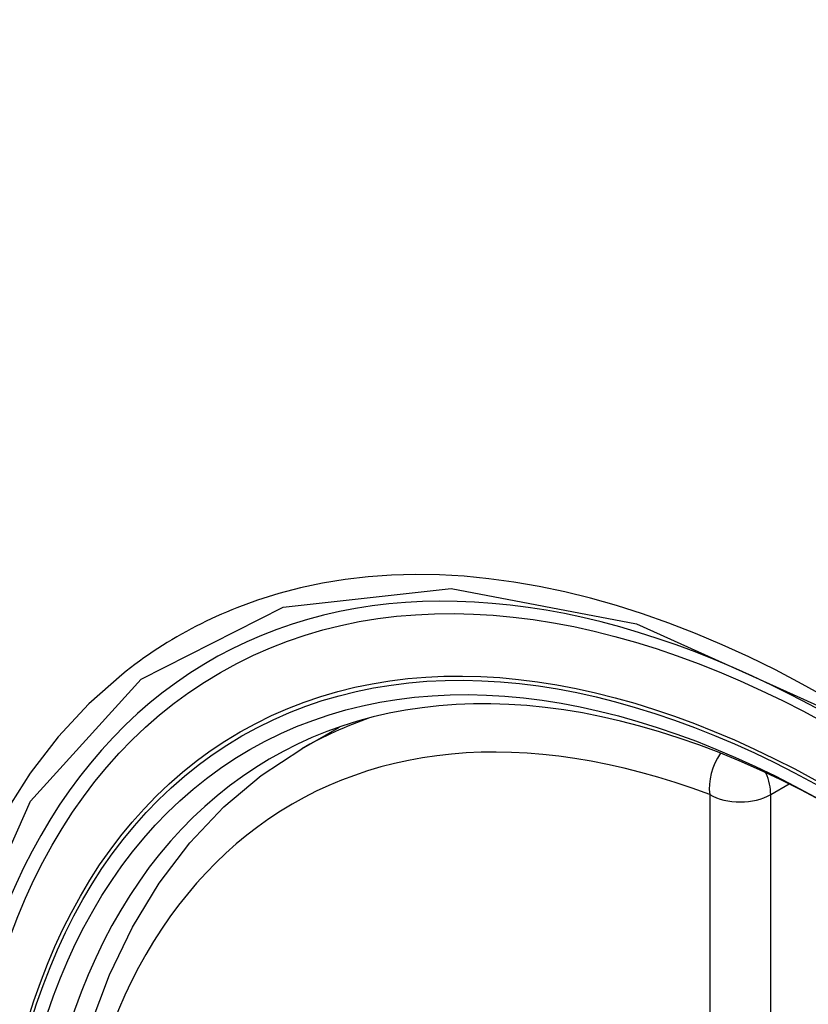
# Model space of a CAD drawing. Header units: inches. Extents: x 193.4 to 227.9, y 72.8 to 107.2.
# Tile 8 of 33: x 209.955 to 210.17, y 96.068 to 96.337. Entities that reach past the tile are written whole.
import ezdxf

# ---------------------------------------------------------------- set-up
doc = ezdxf.new("R2010")
doc.units = ezdxf.units.IN
doc.header["$MEASUREMENT"] = 0
doc.layers.add('Visible Edges(ANSI)', color=7, linetype='Continuous', lineweight=25)
doc.layers.add('Visible Tangent Edges(ANSI)', color=7, linetype='Continuous', lineweight=25)

msp = doc.modelspace()

# ---------------------------------------------------------------- linework, layer by layer
at = {"layer": 'Visible Edges(ANSI)'}
msp.add_line((210.03174, 96.13806), (210.04205, 96.14399), dxfattribs=at)
at = {"layer": 'Visible Edges(ANSI)', "flags": 128}
msp.add_lwpolyline([(210.00749, 95.81087), (209.99891, 95.82989), (209.99118, 95.84907), (209.98432, 95.86834), (209.97839, 95.8876), (209.9734, 95.90678), (209.96937, 95.92578), (209.96633, 95.94453), (209.96429, 95.96295), (209.96328, 95.98096), (209.9633, 95.99847), (209.96436, 96.01543), (209.96646, 96.03174), (209.96962, 96.04735), (209.97383, 96.06219), (209.97909, 96.07617), (209.98539, 96.08924), (209.99271, 96.1013), (210.00105, 96.1123), (210.01038, 96.12214), (210.02063, 96.13075), (210.03174, 96.13806)], dxfattribs=at)
at = {"layer": 'Visible Edges(ANSI)'}
for centre, major_axis, start_param, end_param in [((210.28537, 95.35966), (-0.64835, 1.12588), 5.16346, 5.835982), ((210.18063, 95.86262), (0.15718, -0.27294), 2.362013, 7.062765)]:
    msp.add_ellipse(centre, major_axis=major_axis, ratio=0.578093, start_param=start_param, end_param=end_param, dxfattribs=at)
msp.add_ellipse((210.17715, 95.86061), major_axis=(-0.15963, 0.2772), ratio=0.578093, dxfattribs=at)
at = {"layer": 'Visible Tangent Edges(ANSI)'}
for p, q in [((210.1601, 96.1255), (210.16514, 96.12841)), ((210.1434, 96.1255), (210.1434, 95.64021)), ((210.1601, 95.64021), (210.1601, 96.1255))]:
    msp.add_line(p, q, dxfattribs=at)
at = {"layer": 'Visible Tangent Edges(ANSI)', "flags": 128}
for points in [[(210.17602, 96.15167), (210.16871, 96.15575), (210.1614, 96.15959), (210.15408, 96.16318), (210.14678, 96.16651), (210.1395, 96.16959), (210.13224, 96.1724), (210.12502, 96.17496), (210.11786, 96.17724), (210.11074, 96.17925), (210.1037, 96.18099), (210.09672, 96.18246), (210.08981, 96.18365), (210.08295, 96.18457), (210.07617, 96.18521), (210.06946, 96.18558), (210.06285, 96.18568), (210.05633, 96.1855), (210.04992, 96.18504), (210.04362, 96.18431), (210.03744, 96.18331), (210.03138, 96.18203), (210.02545, 96.18049), (210.01964, 96.17868), (210.01397, 96.1766)], [(209.96795, 95.82242), (209.94374, 95.89157), (209.93022, 95.95928), (209.92801, 96.0225), (209.93722, 96.0781), (209.95748, 96.12373), (209.98773, 96.15711), (210.02668, 96.17674), (210.07267, 96.18185), (210.12337, 96.17219), (210.17652, 96.14822)], [(210.01397, 96.1766), (210.01255, 96.17603), (210.01113, 96.17544), (210.00973, 96.17484), (210.00833, 96.17421), (210.00695, 96.17357), (210.00557, 96.17292), (210.0042, 96.17225), (210.00284, 96.17156), (210.0015, 96.17085), (210.00016, 96.17013), (209.99883, 96.16939), (209.99751, 96.16864), (209.9962, 96.16787), (209.9949, 96.16708), (209.99361, 96.16628), (209.99232, 96.16545), (209.99105, 96.16462), (209.98979, 96.16376), (209.98854, 96.1629), (209.9873, 96.16201), (209.98607, 96.16111), (209.98485, 96.16019), (209.98364, 96.15925), (209.98244, 96.1583)], [(209.98244, 96.1583), (209.97341, 96.15029), (209.96506, 96.14129), (209.9574, 96.13134), (209.95046, 96.12046), (209.94427, 96.1087), (209.93887, 96.09607), (209.93426, 96.08263), (209.93048, 96.06846), (209.92753, 96.05359), (209.92542, 96.03807), (209.92415, 96.02194), (209.92372, 96.00523), (209.92415, 95.988), (209.92544, 95.97033), (209.92757, 95.95231), (209.93053, 95.93399), (209.93432, 95.91543), (209.93892, 95.89668), (209.94431, 95.87781), (209.95049, 95.85887), (209.95743, 95.83994), (209.96508, 95.82114)]]:
    msp.add_lwpolyline(points, dxfattribs=at)
at = {"layer": 'Visible Tangent Edges(ANSI)'}
for centre, major_axis, ratio, start_param, end_param in [((210.17964, 95.86204), (-0.17285, 0.30015), 0.578093, 5.049711, 10.658253), ((210.17959, 95.86201), (-0.1503, 0.261), 0.578093, 5.670484, 8.47055), ((210.18794, 95.86682), (-0.15619, 0.27123), 0.578093, 6.170881, 6.283185), ((210.15175, 96.13031), (-0.00416, -0.01105), 0.667544, 4.352992, 5.394234), ((210.15175, 96.13031), (0.00589, -0.01024), 0.578093, 0.787332, 1.35469), ((210.15175, 96.13031), (-0.01181, 0), 0.575862, 0.785398, 2.356194)]:
    msp.add_ellipse(centre, major_axis=major_axis, ratio=ratio, start_param=start_param, end_param=end_param, dxfattribs=at)
for centre, major_axis in [((210.18023, 95.86238), (0.17078, -0.29656)), ((210.17725, 95.86067), (-0.16238, 0.28198)), ((210.17715, 95.86061), (0.16178, -0.28094))]:
    msp.add_ellipse(centre, major_axis=major_axis, ratio=0.578093, dxfattribs=at)

doc.saveas('drawing.dxf')
